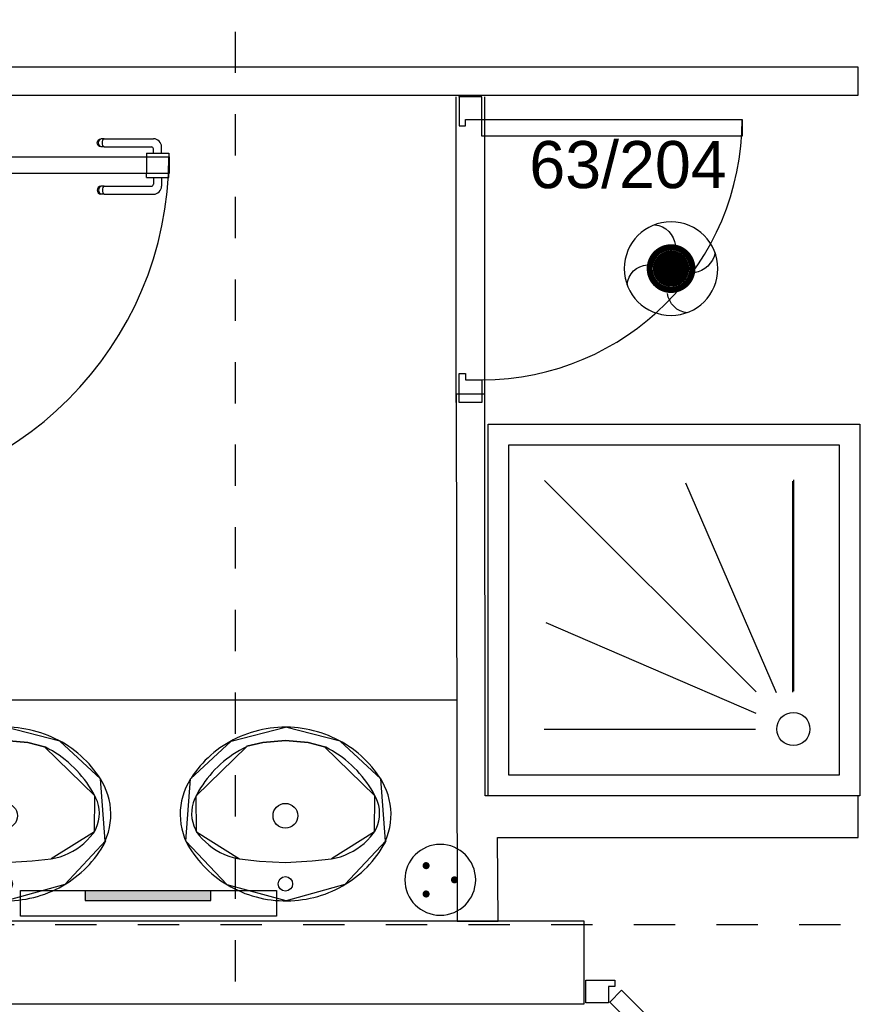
# Model space of a CAD drawing. Header units: millimetres. Extents: x -11.8 to 86.8, y 45.9 to 95.9.
# Tile 81 of 108: x 27.3 to 29.3, y 83.8 to 86.2. Entities that reach past the tile are written whole.
import ezdxf

# ---------------------------------------------------------------- set-up
doc = ezdxf.new("R2010")
doc.units = ezdxf.units.MM
doc.header["$MEASUREMENT"] = 0
doc.linetypes.add('PC_DASH_4', pattern=[0.125, 0.055556, -0.069444])
doc.linetypes.add('PC_DASH_5', pattern=[0.069444, 0.027778, -0.041667])
doc.layers.add('CFO', color=6, linetype='Continuous')
doc.layers.add('Structure etage', color=7, linetype='Continuous')
doc.styles.get("Standard").update_dxf_attribs({"font": 'BKANT.TTF'})

# ---------------------------------------------------------------- blocks, each defined once
blk = doc.blocks.new('PCEN')
at = {"const_width": 0.025}
for points in [[(-0.101, 0.3585, 1), (-0.076, 0.3585, 1)], [(0.099, 0.3585, 1), (0.124, 0.3585, 1)], [(-0.001, 0.1585, 1), (0.024, 0.1585, 1)]]:
    blk.add_lwpolyline(points, format="xyb", close=True, dxfattribs=at)
blk.add_circle((0.0115, 0.2585), 0.25)
blk = doc.blocks.new('PLATAB')
for p, q in [((-0.8281, -0.277), (-0.8281, 0.0332)), ((-0.8281, 0.0332), (0.7208, 0.0332)), ((-0.4374, 0.0304), (-0.4374, -0.0882)), ((0.3244, -0.0882), (0.3244, 0.0304)), ((0.7208, 0.0332), (0.7208, -0.277)), ((-0.4374, -0.0882), (0.3244, -0.0882)), ((0.7208, -0.277), (-0.8281, -0.277))]:
    blk.add_line(p, q)
blk.add_solid([(-0.4411, 0.0304), (0.3208, 0.0304), (-0.4411, -0.0882), (0.3208, -0.0882)])
blk = doc.blocks.new('AP0')
for points, const_width in [([(0.1752, -0.0602, -1), (-0.1475, 0.0598, -1)], 0.0492), ([(-0.0596, -0.0002, 1), (0.0872, -0.0002, 1)], 0.1468)]:
    blk.add_lwpolyline(points, format="xyb", close=True, dxfattribs=dict(const_width=const_width))
blk.add_circle((0.0138, -0.0002), 0.3777)
for centre, radius, start, end in [((0.1532, 0.1844), 0.1687, 92.83454, 178.44696), ((-0.1535, 0.1511), 0.1875, 186.20324, 263.9565), ((0.1891, -0.1522), 0.1832, 5.82983, 82.37819), ((-0.1548, -0.1538), 0.2059, 281.57123, 350.63831)]:
    blk.add_arc(centre, radius, start, end)
blk = doc.blocks.new('PD_15780')
at = {"layer": 'Structure etage', "color": 0}
for points in [[(28.5066, -12.9067), (28.5066, -12.8517), (28.5766, -12.8517), (28.5766, -12.8667), (28.5616, -12.8667), (28.5616, -12.9067), (28.5066, -12.9067)], [(29.0461, -13.3854), (29.0743, -13.3571), (28.5935, -12.8763), (28.5652, -12.9046), (29.0461, -13.3854)]]:
    blk.add_lwpolyline(points, dxfattribs=at)
blk.add_arc((28.5016, -12.9067), 0.73, 318.6519, 0, dxfattribs=at)
blk = doc.blocks.new('PD_15781')
at = {"layer": 'Structure etage', "color": 0}
for points in [[(29.9566, -12.9067), (29.9566, -12.8517), (29.8866, -12.8517), (29.8866, -12.8667), (29.9016, -12.8667), (29.9016, -12.9067), (29.9566, -12.9067)], [(29.4171, -13.3854), (29.3888, -13.3571), (29.8697, -12.8763), (29.8979, -12.9046), (29.4171, -13.3854)]]:
    blk.add_lwpolyline(points, dxfattribs=at)
blk.add_arc((29.9616, -12.9067), 0.73, 180, 221.3481, dxfattribs=at)
blk = doc.blocks.new('PD_15779')
at = {"layer": 'Structure etage'}
for name in ['PD_15780', 'PD_15781']:
    blk.add_blockref(name, (0, 0), dxfattribs=at)
blk = doc.blocks.new('PD_16087')
at = {"layer": 'Structure etage', "color": 0}
for points in [[(27.7802, -12.2392), (27.7707, -12.2394), (27.7613, -12.2399), (27.7519, -12.2407), (27.7426, -12.2418), (27.7332, -12.2433), (27.724, -12.245), (27.7148, -12.2471), (27.7057, -12.2495), (27.6967, -12.2522), (27.6878, -12.2552), (27.679, -12.2584), (27.6703, -12.262), (27.6617, -12.2659), (27.6534, -12.2701), (27.6451, -12.2745), (27.637, -12.2792), (27.6291, -12.2842), (27.6214, -12.2895), (27.6139, -12.295), (27.6066, -12.3007), (27.5995, -12.3067), (27.5926, -12.313), (27.5859, -12.3194), (27.5795, -12.3261), (27.5733, -12.333), (27.5674, -12.3401), (27.5618, -12.3474), (27.5564, -12.3549), (27.5513, -12.3626), (27.5499, -12.3646), (27.5441, -12.3746), (27.539, -12.3849), (27.5347, -12.3955), (27.5312, -12.4064), (27.5284, -12.4176), (27.5265, -12.4288), (27.5253, -12.4402), (27.525, -12.4516), (27.5255, -12.4631), (27.5269, -12.4744), (27.529, -12.4857), (27.532, -12.4967), (27.5357, -12.5076), (27.5388, -12.5148), (27.5431, -12.5229), (27.5478, -12.5309), (27.5527, -12.5387), (27.5579, -12.5463), (27.5634, -12.5537), (27.5692, -12.561), (27.5752, -12.568), (27.5814, -12.5748), (27.588, -12.5815), (27.5947, -12.5879), (27.6017, -12.594), (27.6088, -12.6), (27.6162, -12.6056), (27.6238, -12.6111), (27.6316, -12.6162), (27.6396, -12.6211), (27.6477, -12.6258), (27.656, -12.6301), (27.6645, -12.6342), (27.6731, -12.638), (27.6818, -12.6415), (27.6906, -12.6447), (27.6996, -12.6476), (27.7086, -12.6502), (27.7178, -12.6524), (27.727, -12.6544), (27.7363, -12.6561), (27.7456, -12.6574), (27.755, -12.6585), (27.7644, -12.6592), (27.7739, -12.6596), (27.7833, -12.6596), (27.7927, -12.6594), (27.8022, -12.6588), (27.8116, -12.658), (27.8209, -12.6568), (27.8302, -12.6553), (27.8395, -12.6534), (27.8487, -12.6513), (27.8578, -12.6489), (27.8668, -12.6461), (27.8757, -12.6431), (27.8845, -12.6397), (27.8931, -12.6361), (27.9017, -12.6321), (27.91, -12.6279), (27.9183, -12.6234), (27.9263, -12.6187), (27.9342, -12.6136), (27.9419, -12.6083), (27.9494, -12.6027), (27.9566, -12.5969), (27.9637, -12.5909), (27.9706, -12.5846), (27.9772, -12.5781), (27.9836, -12.5713), (27.9897, -12.5644), (27.9956, -12.5573), (28.0012, -12.5499), (28.0065, -12.5424), (28.0116, -12.5347), (28.0164, -12.5268), (28.0209, -12.5188), (28.0234, -12.5139), (28.0216, -12.5148), (28.0259, -12.5042), (28.0294, -12.4933), (28.0321, -12.4822), (28.034, -12.4709), (28.0351, -12.4595), (28.0353, -12.4481), (28.0348, -12.4367), (28.0334, -12.4253), (28.0312, -12.4141), (28.0282, -12.403), (28.0244, -12.3922), (28.0198, -12.3817), (28.0145, -12.3714), (28.0104, -12.3646), (28.0054, -12.3569), (28, -12.3494), (27.9944, -12.3421), (27.9886, -12.3349), (27.9825, -12.3279), (27.9761, -12.3212), (27.9695, -12.3147), (27.9627, -12.3084), (27.9557, -12.3023), (27.9484, -12.2965), (27.9409, -12.2909), (27.9333, -12.2856), (27.9254, -12.2805), (27.9174, -12.2757), (27.9092, -12.2712), (27.9008, -12.267), (27.8923, -12.263), (27.8837, -12.2594), (27.8749, -12.256), (27.8661, -12.2529), (27.8571, -12.2502), (27.848, -12.2477), (27.8388, -12.2455), (27.8296, -12.2437), (27.8203, -12.2422), (27.8109, -12.2409), (27.8015, -12.24), (27.7921, -12.2395), (27.7827, -12.2392), (27.7802, -12.2392)], [(27.5499, -12.3646), (27.6481, -12.2728), (27.7802, -12.2392)], [(28.0104, -12.3646), (27.9122, -12.2728), (27.7802, -12.2392)], [(27.5388, -12.5148), (27.5499, -12.3646)], [(28.0216, -12.5148), (28.0104, -12.3646)], [(28.0234, -12.5139), (27.9239, -12.6201), (27.7814, -12.6597), (27.6388, -12.6207), (27.5388, -12.5148)]]:
    blk.add_lwpolyline(points, dxfattribs=at)
blk = doc.blocks.new('PD_16088')
at = {"layer": 'Structure etage', "color": 0}
for points in [[(27.9965, -12.4051), (27.992, -12.3969), (27.9873, -12.3888), (27.9823, -12.3809), (27.977, -12.3731), (27.9714, -12.3655), (27.9655, -12.3582), (27.9594, -12.351), (27.9531, -12.344), (27.9464, -12.3373), (27.9396, -12.3308), (27.9325, -12.3245), (27.9252, -12.3184), (27.9177, -12.3126), (27.9099, -12.3071), (27.902, -12.3018), (27.8939, -12.2968), (27.8856, -12.2921), (27.8772, -12.2877), (27.8746, -12.2864), (27.8345, -12.2761), (27.7797, -12.2711), (27.7252, -12.2763), (27.6867, -12.2855), (27.6858, -12.2864), (27.6773, -12.2907), (27.6689, -12.2954), (27.6608, -12.3003), (27.6528, -12.3055), (27.645, -12.3109), (27.6374, -12.3166), (27.63, -12.3226), (27.6229, -12.3288), (27.616, -12.3353), (27.6093, -12.3419), (27.6028, -12.3488), (27.5966, -12.356), (27.5907, -12.3633), (27.585, -12.3708), (27.5797, -12.3785), (27.5746, -12.3864), (27.5697, -12.3944), (27.5652, -12.4026), (27.5639, -12.4051), (27.5597, -12.4136), (27.5565, -12.4225), (27.5542, -12.4317), (27.553, -12.4411), (27.5527, -12.4505), (27.5535, -12.4599), (27.5553, -12.4691), (27.5581, -12.4782), (27.5619, -12.4869), (27.5648, -12.4924), (27.5714, -12.5011), (27.5785, -12.5093), (27.5863, -12.5171), (27.5945, -12.5243), (27.6033, -12.5309), (27.6125, -12.537), (27.6222, -12.5423), (27.6322, -12.5471), (27.6425, -12.5511), (27.6531, -12.5544), (27.6639, -12.5571), (27.669, -12.558), (27.7167, -12.5632), (27.7797, -12.567), (27.8446, -12.5629), (27.8913, -12.558), (27.9022, -12.5558), (27.9129, -12.5528), (27.9234, -12.549), (27.9335, -12.5446), (27.9434, -12.5396), (27.9528, -12.5338), (27.9618, -12.5275), (27.9703, -12.5205), (27.9783, -12.513), (27.9857, -12.505), (27.9925, -12.4965), (27.9955, -12.4924), (27.9999, -12.4839), (28.0033, -12.4751), (28.0058, -12.466), (28.0072, -12.4567), (28.0076, -12.4472), (28.0071, -12.4378), (28.0055, -12.4285), (28.0029, -12.4194), (27.9993, -12.4107), (27.9965, -12.4051)], [(27.6867, -12.2855), (27.7252, -12.2763), (27.7797, -12.2711), (27.8345, -12.2761), (27.8746, -12.2864)], [(27.5639, -12.4051), (27.6858, -12.2864)], [(27.9965, -12.4051), (27.8746, -12.2864)], [(27.5648, -12.4924), (27.5639, -12.4051)], [(27.9955, -12.4924), (27.9965, -12.4051)], [(27.5648, -12.4924), (27.669, -12.558)], [(27.9955, -12.4924), (27.8913, -12.558)], [(27.669, -12.558), (27.7167, -12.5632), (27.7797, -12.567), (27.8446, -12.5629), (27.8913, -12.558)]]:
    blk.add_lwpolyline(points, dxfattribs=at)
blk = doc.blocks.new('PD_16086')
at = {"layer": 'Structure etage', "color": 0}
for points in [[(27.6867, -12.2855), (27.7252, -12.2763), (27.7797, -12.2711), (27.8345, -12.2761), (27.8746, -12.2864)], [(27.5639, -12.4051), (27.6858, -12.2864)], [(27.9965, -12.4051), (27.8746, -12.2864)], [(27.5648, -12.4924), (27.5639, -12.4051)], [(27.9955, -12.4924), (27.9965, -12.4051)], [(27.5648, -12.4924), (27.669, -12.558)], [(27.9955, -12.4924), (27.8913, -12.558)], [(27.669, -12.558), (27.7167, -12.5632), (27.7797, -12.567), (27.8446, -12.5629), (27.8913, -12.558)]]:
    blk.add_lwpolyline(points, dxfattribs=at)
for centre, radius in [((27.7797, -12.4537), 0.03), ((27.7797, -12.6186), 0.0175)]:
    blk.add_circle(centre, radius, dxfattribs=at)
at = {"layer": 'Structure etage'}
for name in ['PD_16087', 'PD_16088']:
    blk.add_blockref(name, (0, 0), dxfattribs=at)
blk = doc.blocks.new('PD_16085')
at = {"layer": 'Structure etage', "color": 0}
blk.add_point((27.7833, -12.6596), dxfattribs=at)
at = {"layer": 'Structure etage'}
blk.add_blockref('PD_16086', (0, 0), dxfattribs=at)
blk = doc.blocks.new('PD_16091')
at = {"layer": 'Structure etage', "color": 0}
for points in [[(27.1021, -12.2392), (27.0926, -12.2394), (27.0832, -12.2399), (27.0738, -12.2407), (27.0645, -12.2418), (27.0551, -12.2433), (27.0459, -12.245), (27.0367, -12.2471), (27.0276, -12.2495), (27.0186, -12.2522), (27.0097, -12.2552), (27.0009, -12.2584), (26.9922, -12.262), (26.9836, -12.2659), (26.9752, -12.2701), (26.967, -12.2745), (26.9589, -12.2792), (26.951, -12.2842), (26.9433, -12.2895), (26.9358, -12.295), (26.9285, -12.3007), (26.9214, -12.3067), (26.9145, -12.313), (26.9078, -12.3194), (26.9014, -12.3261), (26.8952, -12.333), (26.8893, -12.3401), (26.8837, -12.3474), (26.8783, -12.3549), (26.8732, -12.3626), (26.8718, -12.3646), (26.866, -12.3746), (26.8609, -12.3849), (26.8566, -12.3955), (26.853, -12.4064), (26.8503, -12.4176), (26.8483, -12.4288), (26.8472, -12.4402), (26.8469, -12.4516), (26.8474, -12.4631), (26.8488, -12.4744), (26.8509, -12.4857), (26.8539, -12.4967), (26.8576, -12.5076), (26.8607, -12.5148), (26.865, -12.5229), (26.8697, -12.5309), (26.8746, -12.5387), (26.8798, -12.5463), (26.8853, -12.5537), (26.8911, -12.561), (26.8971, -12.568), (26.9033, -12.5748), (26.9098, -12.5815), (26.9166, -12.5879), (26.9235, -12.594), (26.9307, -12.6), (26.9381, -12.6056), (26.9457, -12.6111), (26.9535, -12.6162), (26.9615, -12.6211), (26.9696, -12.6258), (26.9779, -12.6301), (26.9864, -12.6342), (26.995, -12.638), (27.0037, -12.6415), (27.0125, -12.6447), (27.0215, -12.6476), (27.0305, -12.6502), (27.0397, -12.6524), (27.0489, -12.6544), (27.0582, -12.6561), (27.0675, -12.6574), (27.0769, -12.6585), (27.0863, -12.6592), (27.0958, -12.6596), (27.1052, -12.6596), (27.1146, -12.6594), (27.1241, -12.6588), (27.1335, -12.658), (27.1428, -12.6568), (27.1521, -12.6553), (27.1614, -12.6534), (27.1706, -12.6513), (27.1797, -12.6489), (27.1887, -12.6461), (27.1976, -12.6431), (27.2064, -12.6397), (27.215, -12.6361), (27.2236, -12.6321), (27.2319, -12.6279), (27.2401, -12.6234), (27.2482, -12.6187), (27.2561, -12.6136), (27.2638, -12.6083), (27.2712, -12.6027), (27.2785, -12.5969), (27.2856, -12.5909), (27.2925, -12.5846), (27.2991, -12.5781), (27.3054, -12.5713), (27.3116, -12.5644), (27.3175, -12.5573), (27.3231, -12.5499), (27.3284, -12.5424), (27.3335, -12.5347), (27.3383, -12.5268), (27.3428, -12.5188), (27.3453, -12.5139), (27.3435, -12.5148), (27.3477, -12.5042), (27.3513, -12.4933), (27.354, -12.4822), (27.3559, -12.4709), (27.357, -12.4595), (27.3572, -12.4481), (27.3567, -12.4367), (27.3553, -12.4253), (27.3531, -12.4141), (27.3501, -12.403), (27.3463, -12.3922), (27.3417, -12.3817), (27.3364, -12.3714), (27.3323, -12.3646), (27.3273, -12.3569), (27.3219, -12.3494), (27.3163, -12.3421), (27.3105, -12.3349), (27.3044, -12.3279), (27.298, -12.3212), (27.2914, -12.3147), (27.2846, -12.3084), (27.2776, -12.3023), (27.2703, -12.2965), (27.2628, -12.2909), (27.2552, -12.2856), (27.2473, -12.2805), (27.2393, -12.2757), (27.2311, -12.2712), (27.2227, -12.267), (27.2142, -12.263), (27.2056, -12.2594), (27.1968, -12.256), (27.1879, -12.2529), (27.179, -12.2502), (27.1699, -12.2477), (27.1607, -12.2455), (27.1515, -12.2437), (27.1422, -12.2422), (27.1328, -12.2409), (27.1234, -12.24), (27.114, -12.2395), (27.1046, -12.2392), (27.1021, -12.2392)], [(26.8718, -12.3646), (26.97, -12.2728), (27.1021, -12.2392)], [(27.3323, -12.3646), (27.2341, -12.2728), (27.1021, -12.2392)], [(26.8607, -12.5148), (26.8718, -12.3646)], [(27.3435, -12.5148), (27.3323, -12.3646)], [(27.3453, -12.5139), (27.2458, -12.6201), (27.1033, -12.6597), (26.9606, -12.6207), (26.8607, -12.5148)]]:
    blk.add_lwpolyline(points, dxfattribs=at)
blk = doc.blocks.new('PD_16092')
at = {"layer": 'Structure etage', "color": 0}
for points in [[(27.3183, -12.4051), (27.3139, -12.3969), (27.3092, -12.3888), (27.3042, -12.3809), (27.2989, -12.3731), (27.2933, -12.3655), (27.2874, -12.3582), (27.2813, -12.351), (27.2749, -12.344), (27.2683, -12.3373), (27.2615, -12.3308), (27.2544, -12.3245), (27.2471, -12.3184), (27.2396, -12.3126), (27.2318, -12.3071), (27.2239, -12.3018), (27.2158, -12.2968), (27.2075, -12.2921), (27.1991, -12.2877), (27.1965, -12.2864), (27.1564, -12.2761), (27.1016, -12.2711), (27.0471, -12.2763), (27.0086, -12.2855), (27.0076, -12.2864), (26.9992, -12.2907), (26.9908, -12.2954), (26.9827, -12.3003), (26.9747, -12.3055), (26.9669, -12.3109), (26.9593, -12.3166), (26.9519, -12.3226), (26.9448, -12.3288), (26.9379, -12.3353), (26.9312, -12.3419), (26.9247, -12.3488), (26.9185, -12.356), (26.9126, -12.3633), (26.9069, -12.3708), (26.9016, -12.3785), (26.8964, -12.3864), (26.8916, -12.3944), (26.8871, -12.4026), (26.8858, -12.4051), (26.8816, -12.4136), (26.8784, -12.4225), (26.8761, -12.4317), (26.8749, -12.4411), (26.8746, -12.4505), (26.8754, -12.4599), (26.8772, -12.4691), (26.88, -12.4782), (26.8838, -12.4869), (26.8867, -12.4924), (26.8933, -12.5011), (26.9004, -12.5093), (26.9081, -12.5171), (26.9164, -12.5243), (26.9252, -12.5309), (26.9344, -12.537), (26.9441, -12.5423), (26.9541, -12.5471), (26.9644, -12.5511), (26.975, -12.5544), (26.9858, -12.5571), (26.9909, -12.558), (27.0386, -12.5632), (27.1016, -12.567), (27.1665, -12.5629), (27.2132, -12.558), (27.2241, -12.5558), (27.2348, -12.5528), (27.2453, -12.549), (27.2554, -12.5446), (27.2653, -12.5396), (27.2747, -12.5338), (27.2837, -12.5275), (27.2922, -12.5205), (27.3002, -12.513), (27.3076, -12.505), (27.3144, -12.4965), (27.3174, -12.4924), (27.3218, -12.4839), (27.3252, -12.4751), (27.3277, -12.466), (27.3291, -12.4567), (27.3295, -12.4472), (27.329, -12.4378), (27.3274, -12.4285), (27.3248, -12.4194), (27.3212, -12.4107), (27.3183, -12.4051)], [(27.0086, -12.2855), (27.0471, -12.2763), (27.1016, -12.2711), (27.1564, -12.2761), (27.1965, -12.2864)], [(26.8858, -12.4051), (27.0076, -12.2864)], [(27.3183, -12.4051), (27.1965, -12.2864)], [(26.8867, -12.4924), (26.8858, -12.4051)], [(27.3174, -12.4924), (27.3183, -12.4051)], [(26.8867, -12.4924), (26.9909, -12.558)], [(27.3174, -12.4924), (27.2132, -12.558)], [(26.9909, -12.558), (27.0386, -12.5632), (27.1016, -12.567), (27.1665, -12.5629), (27.2132, -12.558)]]:
    blk.add_lwpolyline(points, dxfattribs=at)
blk = doc.blocks.new('PD_16090')
at = {"layer": 'Structure etage', "color": 0}
for points in [[(27.0086, -12.2855), (27.0471, -12.2763), (27.1016, -12.2711), (27.1564, -12.2761), (27.1965, -12.2864)], [(26.8858, -12.4051), (27.0076, -12.2864)], [(27.3183, -12.4051), (27.1965, -12.2864)], [(26.8867, -12.4924), (26.8858, -12.4051)], [(27.3174, -12.4924), (27.3183, -12.4051)], [(26.8867, -12.4924), (26.9909, -12.558)], [(27.3174, -12.4924), (27.2132, -12.558)], [(26.9909, -12.558), (27.0386, -12.5632), (27.1016, -12.567), (27.1665, -12.5629), (27.2132, -12.558)]]:
    blk.add_lwpolyline(points, dxfattribs=at)
for centre, radius in [((27.1015, -12.4537), 0.03), ((27.1016, -12.6186), 0.0175)]:
    blk.add_circle(centre, radius, dxfattribs=at)
at = {"layer": 'Structure etage'}
for name in ['PD_16091', 'PD_16092']:
    blk.add_blockref(name, (0, 0), dxfattribs=at)
blk = doc.blocks.new('PD_16089')
at = {"layer": 'Structure etage', "color": 0}
blk.add_point((27.1052, -12.6596), dxfattribs=at)
at = {"layer": 'Structure etage'}
blk.add_blockref('PD_16090', (0, 0), dxfattribs=at)
blk = doc.blocks.new('PD_16108')
at = {"layer": 'Structure etage', "color": 0}
for points in [[(28.2552, -10.7128), (28.2002, -10.7128), (28.2002, -10.7828), (28.2152, -10.7828), (28.2152, -10.7678), (28.2552, -10.7678), (28.2552, -10.7128)], [(28.8852, -10.7678), (28.8852, -10.8078), (28.2552, -10.8078), (28.2552, -10.7678), (28.8852, -10.7678)], [(28.2552, -11.4528), (28.2002, -11.4528), (28.2002, -11.3828), (28.2152, -11.3828), (28.2152, -11.3978), (28.2552, -11.3978), (28.2552, -11.4528)]]:
    blk.add_lwpolyline(points, dxfattribs=at)
blk.add_arc((28.2552, -10.7678), 0.63, 270, 0, dxfattribs=at)
blk = doc.blocks.new('PD_16107')
at = {"layer": 'Structure etage', "color": 0}
blk.add_point((28.2002, -10.7128), dxfattribs=at)
at = {"layer": 'Structure etage'}
blk.add_blockref('PD_16108', (0, 0), dxfattribs=at)
blk = doc.blocks.new('PD_16566')
at = {"layer": 'Structure etage', "color": 0}
for p, q in [((28.4071, -11.6422), (28.9188, -12.1539)), ((28.9685, -12.1564), (28.7491, -11.6481)), ((29.0077, -12.1547), (29.0077, -11.6433)), ((29.0105, -12.1517), (29.0105, -11.6403)), ((28.9188, -12.2059), (28.4105, -11.9865)), ((28.9171, -12.2451), (28.4057, -12.2451))]:
    blk.add_line(p, q, dxfattribs=at)
for points in [[(29.1701, -12.4052), (28.2701, -12.4052), (28.2701, -11.5052), (29.1701, -11.5052), (29.1701, -12.4052)], [(29.1201, -12.3552), (28.3201, -12.3552), (28.3201, -11.5552), (29.1201, -11.5552), (29.1201, -12.3552)]]:
    blk.add_lwpolyline(points, dxfattribs=at)
blk.add_circle((29.009, -12.2436), 0.04, dxfattribs=at)
blk = doc.blocks.new('PD_16836')
at = {"layer": 'Structure etage', "color": 0}
for p, q in [((27.3245, -10.8241), (27.3251, -10.8207)), ((27.3251, -10.8207), (27.3268, -10.8177)), ((27.3268, -10.8177), (27.3295, -10.8154)), ((27.3275, -10.8241), (27.3281, -10.8207)), ((27.3281, -10.8207), (27.3296, -10.8177)), ((27.3295, -10.8154), (27.3328, -10.8142)), ((27.3296, -10.8177), (27.332, -10.8154)), ((27.335, -10.8142), (27.3328, -10.8142)), ((27.3411, -10.8142), (27.335, -10.8142)), ((27.3368, -10.8241), (27.3372, -10.8207)), ((27.3372, -10.8207), (27.3381, -10.8177)), ((27.3381, -10.8177), (27.3394, -10.8154)), ((27.3411, -10.8142), (27.4601, -10.8142)), ((27.3251, -10.8275), (27.3245, -10.8241)), ((27.3268, -10.8305), (27.3251, -10.8275)), ((27.3295, -10.8328), (27.3268, -10.8305)), ((27.3281, -10.8275), (27.3275, -10.8241)), ((27.3296, -10.8305), (27.3281, -10.8275)), ((27.3328, -10.834), (27.3295, -10.8328)), ((27.332, -10.8328), (27.3296, -10.8305)), ((27.335, -10.834), (27.3328, -10.834)), ((27.3411, -10.834), (27.335, -10.834)), ((27.3372, -10.8275), (27.3368, -10.8241)), ((27.3381, -10.8305), (27.3372, -10.8275)), ((27.3394, -10.8328), (27.3381, -10.8305)), ((27.3411, -10.834), (27.4554, -10.834)), ((27.4604, -10.8495), (27.4604, -10.839)), ((27.4801, -10.8495), (27.4801, -10.8343)), ((27.4432, -10.8495), (27.4449, -10.8495)), ((27.4432, -10.8495), (27.4432, -10.8496)), ((27.4432, -10.8496), (27.4432, -10.8594)), ((27.4432, -10.8594), (27.4432, -10.8595)), ((27.4449, -10.8495), (27.4496, -10.8495)), ((27.4496, -10.8495), (27.4568, -10.8495)), ((27.4568, -10.8495), (27.4656, -10.8495)), ((27.4656, -10.8495), (27.475, -10.8495)), ((27.475, -10.8495), (27.4838, -10.8495)), ((27.4838, -10.8495), (27.491, -10.8495)), ((27.491, -10.8495), (27.4957, -10.8495)), ((27.4957, -10.8495), (27.4973, -10.8495)), ((27.4973, -10.8495), (27.4973, -10.8496)), ((27.4973, -10.8496), (27.4973, -10.8594)), ((27.4973, -10.8594), (27.4973, -10.8595))]:
    blk.add_line(p, q, dxfattribs=at)
for centre, radius in [((27.4601, -10.8343), 0.02), ((27.4554, -10.839), 0.00501)]:
    blk.add_arc(centre, radius, 0, 90, dxfattribs=at)
blk = doc.blocks.new('PD_16837')
at = {"layer": 'Structure etage', "color": 0}
for p, q in [((27.4432, -10.8986), (27.4432, -10.8985)), ((27.4432, -10.9084), (27.4432, -10.8986)), ((27.4432, -10.9085), (27.4432, -10.9084)), ((27.4432, -10.9085), (27.4449, -10.9085)), ((27.4449, -10.9085), (27.4496, -10.9085)), ((27.4496, -10.9085), (27.4568, -10.9085)), ((27.4568, -10.9085), (27.4656, -10.9085)), ((27.4604, -10.9085), (27.4604, -10.9242)), ((27.4656, -10.9085), (27.475, -10.9085)), ((27.475, -10.9085), (27.4838, -10.9085)), ((27.4801, -10.9085), (27.4801, -10.9289)), ((27.4838, -10.9085), (27.491, -10.9085)), ((27.491, -10.9085), (27.4957, -10.9085)), ((27.4957, -10.9085), (27.4973, -10.9085)), ((27.4973, -10.8986), (27.4973, -10.8985)), ((27.4973, -10.9084), (27.4973, -10.8986)), ((27.4973, -10.9085), (27.4973, -10.9084)), ((27.3251, -10.9356), (27.3245, -10.939)), ((27.3245, -10.939), (27.3251, -10.9424)), ((27.3268, -10.9326), (27.3251, -10.9356)), ((27.3251, -10.9424), (27.3268, -10.9455)), ((27.3295, -10.9303), (27.3268, -10.9326)), ((27.3281, -10.9356), (27.3275, -10.939)), ((27.3275, -10.939), (27.3281, -10.9424)), ((27.3296, -10.9326), (27.3281, -10.9356)), ((27.3281, -10.9424), (27.3296, -10.9455)), ((27.3328, -10.9292), (27.3295, -10.9303)), ((27.332, -10.9303), (27.3296, -10.9326)), ((27.335, -10.9292), (27.3328, -10.9292)), ((27.3411, -10.9292), (27.335, -10.9292)), ((27.3372, -10.9356), (27.3368, -10.939)), ((27.3368, -10.939), (27.3372, -10.9424)), ((27.3381, -10.9326), (27.3372, -10.9356)), ((27.3372, -10.9424), (27.3381, -10.9455)), ((27.3394, -10.9303), (27.3381, -10.9326)), ((27.3411, -10.9292), (27.4554, -10.9292)), ((27.3268, -10.9455), (27.3295, -10.9477)), ((27.3295, -10.9477), (27.3328, -10.9489)), ((27.3296, -10.9455), (27.332, -10.9477)), ((27.335, -10.9489), (27.3328, -10.9489)), ((27.3411, -10.9489), (27.335, -10.9489)), ((27.3381, -10.9455), (27.3394, -10.9477)), ((27.3411, -10.9489), (27.4601, -10.9489))]:
    blk.add_line(p, q, dxfattribs=at)
for centre, radius in [((27.4554, -10.9242), 0.00501), ((27.4601, -10.9289), 0.02)]:
    blk.add_arc(centre, radius, 270, 0, dxfattribs=at)
blk = doc.blocks.new('PD_16835')
at = {"layer": 'Structure etage'}
for name in ['PD_16836', 'PD_16837']:
    blk.add_blockref(name, (0, 0), dxfattribs=at)
blk = doc.blocks.new('PD_16839')
at = {"layer": 'Structure etage', "color": 0}
for p, q in [((26.5955, -11.6736), (26.5955, -11.7616)), ((26.6676, -11.6895), (26.6676, -11.7616)), ((26.5955, -11.7616), (26.6676, -11.7616))]:
    blk.add_line(p, q, dxfattribs=at)
blk.add_lwpolyline([(26.6676, -11.6895), (26.6276, -11.6895), (26.6276, -11.6736), (26.5955, -11.6736), (26.5955, -11.6895)], dxfattribs=at)
blk = doc.blocks.new('PD_16840')
at = {"layer": 'Structure etage', "color": 0}
for points in [[(26.6683, -10.8983), (26.6683, -10.8582), (26.7218, -10.8582), (26.7218, -10.8983), (26.6683, -10.8983)], [(27.4447, -10.8983), (27.4447, -10.8582), (27.4983, -10.8582), (27.4983, -10.8983), (27.4447, -10.8983)]]:
    blk.add_lwpolyline(points, dxfattribs=at)
blk = doc.blocks.new('PD_16838')
at = {"layer": 'Structure etage', "color": 0}
blk.add_line((26.5955, -10.8082), (26.6676, -10.8082), dxfattribs=at)
for points in [[(26.6276, -10.8582), (26.6276, -10.8741), (26.5955, -10.8741), (26.5955, -10.8082), (26.6676, -10.8082), (26.6676, -10.8582), (26.6276, -10.8582)], [(27.4987, -10.8582), (27.4987, -10.8983), (26.6676, -10.8983), (26.6676, -10.8582), (27.4987, -10.8582)]]:
    blk.add_lwpolyline(points, dxfattribs=at)
blk.add_arc((26.6676, -10.8582), 0.83, 270, 0, dxfattribs=at)
at = {"layer": 'Structure etage'}
for name in ['PD_16840', 'PD_16839']:
    blk.add_blockref(name, (0, 0), dxfattribs=at)
blk = doc.blocks.new('PD_16834')
at = {"layer": 'Structure etage'}
for name in ['PD_16838', 'PD_16835']:
    blk.add_blockref(name, (0, 0), dxfattribs=at)
blk = doc.blocks.new('PD_16833')
at = {"layer": 'Structure etage'}
blk.add_blockref('PD_16834', (0, 0), dxfattribs=at)
at = {"layer": 'Structure etage', "color": 0, "insert": (26.6297, -10.9163), "char_height": 0.114102, "width": 0.493889, "attachment_point": 1}
blk.add_mtext('{\\fArial|b0|i0|c0|p34;\\W0.98;83/204}', dxfattribs=at)
blk = doc.blocks.new('PD_16832')
at = {"layer": 'Structure etage', "color": 0}
for points in [[(26.6621, -10.7099), (26.6621, -10.808), (26.5923, -10.808), (26.5923, -10.6399), (29.1647, -10.6399), (29.1647, -10.7099), (26.6621, -10.7099)], [(26.6669, -12.7116), (26.5969, -12.7116), (26.5969, -11.7616), (26.6669, -11.7616), (26.6669, -12.7116)]]:
    blk.add_lwpolyline(points, dxfattribs=at)
at = {"layer": 'Structure etage'}
blk.add_blockref('PD_16833', (0, 0), dxfattribs=at)

msp = doc.modelspace()

# ---------------------------------------------------------------- linework, layer by layer
at = {"layer": 'Structure etage', "color": 0, "linetype": 'PC_DASH_5'}
msp.add_line((27.837, 86.7437), (27.837, 82.9273), dxfattribs=at)
at = {"layer": 'Structure etage', "color": 0}
for p, q in [((28.3723, 85.246), (28.3723, 85.986)), ((28.4418, 85.266), (28.4418, 85.986)), ((26.8401, 84.5255), (28.3727, 84.5255))]:
    msp.add_line(p, q, dxfattribs=at)
at = {"layer": 'Structure etage', "color": 0, "linetype": 'PC_DASH_4'}
msp.add_line((12.002, 83.9821), (39.3692, 83.9821), dxfattribs=at)
at = {"layer": 'Structure etage', "color": 0}
for points in [[(28.3744, 83.9901), (28.4737, 83.9903), (28.4719, 84.1926), (29.3448, 84.1923), (29.3448, 84.2936), (28.4426, 84.2936), (28.4418, 85.266), (28.3718, 85.266), (28.3744, 83.9901)], [(26.7624, 83.7901), (28.6816, 83.7901), (28.6816, 83.9901), (26.7624, 83.9901), (26.7624, 83.7901)]]:
    msp.add_lwpolyline(points, dxfattribs=at)

# ---------------------------------------------------------------- block references
at = {"layer": 'CFO', "linetype": 'Continuous', "xscale": -0.3000000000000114, "yscale": 0.2999999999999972, "zscale": 0.3, "rotation": 90}
msp.add_blockref('AP0', (28.8921, 85.5741), dxfattribs=at)
at = {"layer": 'CFO', "lineweight": -3, "xscale": -0.342999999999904, "yscale": 0.342999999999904, "zscale": 0.3430000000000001, "rotation": 90}
msp.add_blockref('PCEN', (28.4223, 84.094), dxfattribs=at)
at = {"layer": 'CFO', "xscale": 0.4000000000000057, "yscale": 0.2000000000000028, "zscale": 0.2}
msp.add_blockref('PLATAB', (27.6488, 84.0576), dxfattribs=at)
at = {"layer": 'Structure etage'}
for name in ['PD_16832', 'PD_16107', 'PD_16566', 'PD_16089', 'PD_16085', 'PD_15779']:
    msp.add_blockref(name, (0.1791, 96.6988), dxfattribs=at)

# ---------------------------------------------------------------- texts
at = {"layer": 'Structure etage', "color": 0, "insert": (28.5491, 85.8789), "char_height": 0.114102, "width": 0.493889, "attachment_point": 1}
msp.add_mtext('{\\fArial|b0|i0|c0|p34;\\W0.98;63/204}', dxfattribs=at)

doc.saveas('drawing.dxf')
